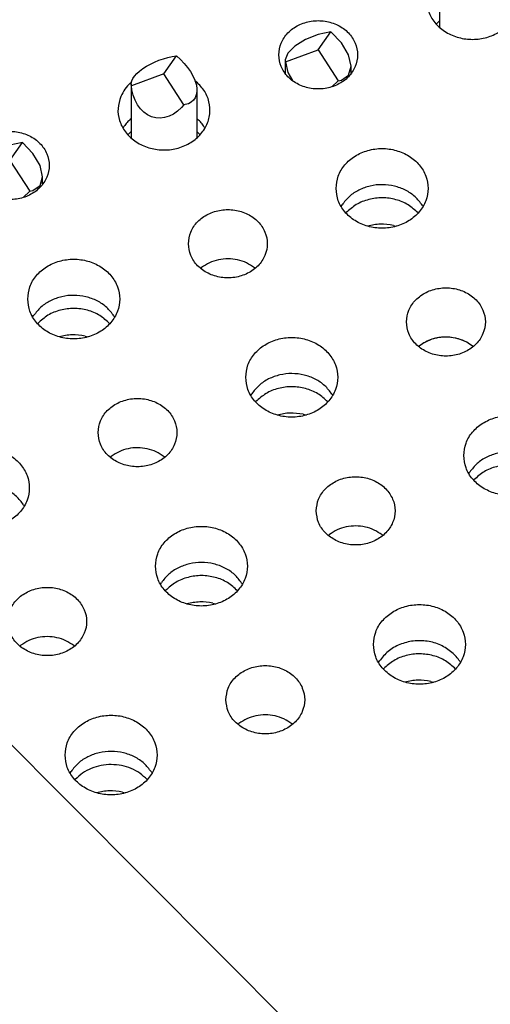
# Model space of a CAD drawing. Header units: inches. Extents: x -129 to 664, y -381 to 179.
# Tile 79 of 109: x -10.76 to -3.6, y -223.15 to -208.17. Entities that reach past the tile are written whole.
import ezdxf

# ---------------------------------------------------------------- set-up
doc = ezdxf.new("R2010")
doc.units = ezdxf.units.IN
doc.layers.add('1', color=7, linetype='Continuous')
doc.dimstyles.get("Standard").update_dxf_attribs({"dimtxt": 0.18, "dimasz": 0.18, "dimexe": 0.18, "dimexo": 0.0625, "dimgap": 0.09, "dimtad": 0, "dimtih": 1, "dimtoh": 1, "dimdec": 4, "dimzin": 0, "dimdsep": 46, "dimtxsty": 'Standard', "dimcen": 0.09, "dimadec": 0, "dimazin": 0, "dimtfac": 1, "dimtdec": 4, "dimtofl": 0, "dimtmove": 0, "dimatfit": 3, "dimfxl": 1, "dimtolj": 1, "dimtzin": 0, "dimarcsym": 0})

# ---------------------------------------------------------------- blocks, each defined once
blk = doc.blocks.new('gnd_pogo_bot_1400-1715_2_25__63', base_point=(-11.408, -210.877))
at = {"color": 7, "linetype": 'Continuous'}
for p, q in [((-11.1, -210.155), (-11.262, -210.256)), ((-10.908, -210.079), (-11.1, -210.155)), ((-10.908, -210.314), (-10.717, -210.039)), ((-10.717, -210.039), (-10.908, -210.079)), ((-10.555, -210.206), (-10.717, -210.039)), ((-11.404, -210.495), (-10.908, -210.314)), ((-11.262, -210.256), (-11.37, -210.365)), ((-10.908, -210.314), (-10.604, -210.782)), ((-10.446, -210.39), (-10.555, -210.206)), ((-11.37, -210.365), (-11.408, -210.466)), ((-11.408, -210.466), (-11.408, -210.675)), ((-11.408, -210.466), (-11.404, -210.495)), ((-10.408, -210.562), (-10.446, -210.39)), ((-11.404, -210.495), (-11.37, -210.656)), ((-10.446, -210.696), (-10.408, -210.562)), ((-10.408, -210.675), (-10.408, -210.562)), ((-11.37, -210.656), (-11.3, -210.782)), ((-10.702, -210.877), (-10.604, -210.782)), ((-10.604, -210.782), (-10.555, -210.772)), ((-10.555, -210.772), (-10.446, -210.696))]:
    blk.add_line(p, q, dxfattribs=at)
blk = doc.blocks.new('gnd_pogo_bot_1400-1715_2_24__64', base_point=(-6.715, -209.193))
at = {"color": 7, "linetype": 'Continuous'}
for p, q in [((-6.215, -208.63), (-6.024, -208.355)), ((-6.024, -208.355), (-6.215, -208.396)), ((-5.861, -208.522), (-6.024, -208.355)), ((-6.406, -208.472), (-6.568, -208.572)), ((-6.215, -208.396), (-6.406, -208.472)), ((-5.753, -208.706), (-5.861, -208.522)), ((-6.677, -208.681), (-6.715, -208.783)), ((-6.711, -208.812), (-6.215, -208.63)), ((-6.568, -208.572), (-6.677, -208.681)), ((-6.215, -208.63), (-5.911, -209.099)), ((-6.715, -208.783), (-6.715, -208.992)), ((-6.715, -208.783), (-6.711, -208.812)), ((-6.711, -208.812), (-6.677, -208.973)), ((-5.715, -208.878), (-5.753, -208.706)), ((-6.677, -208.973), (-6.607, -209.098)), ((-5.753, -209.013), (-5.715, -208.878)), ((-5.715, -208.992), (-5.715, -208.878)), ((-6.009, -209.193), (-5.911, -209.099)), ((-5.911, -209.099), (-5.861, -209.089)), ((-5.861, -209.089), (-5.753, -209.013))]:
    blk.add_line(p, q, dxfattribs=at)
blk = doc.blocks.new('ground_pin_set_2__84', base_point=(-63.857, -215.434))
for name, p in [('gnd_pogo_bot_1400-1715_2_24__64', (-6.715, -209.193)), ('gnd_pogo_bot_1400-1715_2_25__63', (-11.408, -210.877))]:
    blk.add_blockref(name, p)
blk = doc.blocks.new('insulator_top2_E7018-25457__90', base_point=(-86.509, -231.663))
at = {"color": 7, "linetype": 'Continuous'}
for p, q in [((-9.069, -209.13), (-9.057, -209.119)), ((-9.069, -209.68), (-9.062, -209.673)), ((-8.062, -209.673), (-8.049, -209.684)), ((-9.185, -209.822), (-9.171, -209.798)), ((-7.949, -209.804), (-7.938, -209.823)), ((-5.866, -211.013), (-5.852, -210.989)), ((-4.63, -210.994), (-4.619, -211.013)), ((-8.004, -211.954), (-7.989, -211.942)), ((-7.185, -211.945), (-7.175, -211.955)), ((-10.56, -212.697), (-10.545, -212.673)), ((-9.324, -212.678), (-9.313, -212.697)), ((-4.686, -213.145), (-4.671, -213.132)), ((-3.867, -213.136), (-3.856, -213.145)), ((-7.241, -213.887), (-7.227, -213.863)), ((-6.005, -213.868), (-5.994, -213.887)), ((-9.379, -214.829), (-9.364, -214.816)), ((-8.56, -214.82), (-8.549, -214.829)), ((-3.922, -215.077), (-3.908, -215.053)), ((-10.698, -215.552), (-10.687, -215.571)), ((-6.06, -216.019), (-6.045, -216.006)), ((-5.241, -216.01), (-5.231, -216.019)), ((-8.616, -216.761), (-8.601, -216.737)), ((-7.38, -216.742), (-7.369, -216.761)), ((-10.754, -217.703), (-10.739, -217.69)), ((-9.934, -217.694), (-9.924, -217.703)), ((-5.297, -217.952), (-5.283, -217.928)), ((-4.061, -217.933), (-4.05, -217.952)), ((-7.435, -218.893), (-7.42, -218.881)), ((-6.616, -218.884), (-6.605, -218.893)), ((-9.99, -219.635), (-9.976, -219.611)), ((-8.754, -219.617), (-8.743, -219.635))]:
    blk.add_line(p, q, dxfattribs=at)
for points, knots in [([(-4.525, -207.655), (-4.544, -207.715), (-4.582, -207.835), (-4.553, -208.028), (-4.463, -208.202), (-4.316, -208.342), (-4.128, -208.437), (-3.917, -208.478), (-3.701, -208.462), (-3.501, -208.391), (-3.334, -208.27), (-3.216, -208.109), (-3.16, -207.923), (-3.174, -207.732), (-3.253, -207.551), (-3.348, -207.461), (-3.397, -207.416)], [0, 0, 0, 0, 0.187718, 0.374627, 0.56626, 0.766113, 0.974437, 1.188489, 1.403674, 1.615047, 1.818863, 2.013931, 2.202348, 2.388981, 2.579486, 2.777832, 2.777832, 2.777832, 2.777832]), ([(-6.815, -208.705), (-6.808, -208.766), (-6.793, -208.89), (-6.679, -209.05), (-6.518, -209.166), (-6.32, -209.228), (-6.11, -209.228), (-5.913, -209.166), (-5.749, -209.05), (-5.641, -208.89), (-5.602, -208.705), (-5.641, -208.521), (-5.749, -208.361), (-5.913, -208.244), (-6.11, -208.183), (-6.32, -208.183), (-6.518, -208.244), (-6.679, -208.361), (-6.793, -208.521), (-6.808, -208.645), (-6.815, -208.705)], [0, 0, 0, 0, 0.181365, 0.369194, 0.566516, 0.771824, 0.980202, 1.18551, 1.382833, 1.570662, 1.752027, 1.933392, 2.121221, 2.318543, 2.523851, 2.732229, 2.937537, 3.134859, 3.322688, 3.504053, 3.504053, 3.504053, 3.504053]), ([(-9.219, -209.338), (-9.237, -209.399), (-9.275, -209.519), (-9.247, -209.712), (-9.156, -209.885), (-9.009, -210.026), (-8.821, -210.12), (-8.61, -210.161), (-8.395, -210.146), (-8.194, -210.074), (-8.027, -209.953), (-7.909, -209.793), (-7.853, -209.607), (-7.867, -209.415), (-7.946, -209.234), (-8.041, -209.145), (-8.09, -209.099)], [0, 0, 0, 0, 0.187718, 0.374627, 0.56626, 0.766112, 0.974436, 1.188488, 1.403674, 1.615047, 1.818862, 2.01393, 2.202347, 2.38898, 2.579485, 2.777831, 2.777831, 2.777831, 2.777831]), ([(-9.069, -209.13), (-9.1, -209.161), (-9.161, -209.222), (-9.2, -209.3), (-9.219, -209.338)], [0, 0, 0, 0, 0.1309207, 0.2582689, 0.2582689, 0.2582689, 0.2582689]), ([(-9.069, -209.68), (-9.088, -209.698), (-9.126, -209.734), (-9.156, -209.777), (-9.171, -209.798)], [0, 0, 0, 0, 0.0791025, 0.1568401, 0.1568401, 0.1568401, 0.1568401]), ([(-7.949, -209.804), (-7.964, -209.782), (-7.993, -209.739), (-8.03, -209.703), (-8.049, -209.684)], [0, 0, 0, 0, 0.077629, 0.1566161, 0.1566161, 0.1566161, 0.1566161]), ([(-11.508, -210.389), (-11.501, -210.45), (-11.486, -210.574), (-11.373, -210.733), (-11.211, -210.85), (-11.013, -210.911), (-10.804, -210.911), (-10.606, -210.85), (-10.443, -210.733), (-10.334, -210.574), (-10.296, -210.389), (-10.334, -210.204), (-10.443, -210.044), (-10.606, -209.928), (-10.804, -209.867), (-11.013, -209.867), (-11.211, -209.928), (-11.373, -210.044), (-11.486, -210.204), (-11.501, -210.328), (-11.508, -210.389)], [0, 0, 0, 0, 0.181365, 0.369194, 0.566516, 0.771824, 0.980202, 1.18551, 1.382833, 1.570662, 1.752027, 1.933392, 2.121221, 2.318543, 2.523851, 2.732229, 2.937537, 3.134859, 3.322688, 3.504053, 3.504053, 3.504053, 3.504053]), ([(-5.943, -210.738), (-5.936, -210.801), (-5.922, -210.931), (-5.815, -211.103), (-5.658, -211.238), (-5.46, -211.324), (-5.243, -211.354), (-5.026, -211.324), (-4.828, -211.238), (-4.67, -211.103), (-4.567, -210.931), (-4.531, -210.738), (-4.567, -210.544), (-4.67, -210.372), (-4.828, -210.237), (-5.026, -210.151), (-5.243, -210.121), (-5.46, -210.151), (-5.658, -210.237), (-5.815, -210.372), (-5.922, -210.544), (-5.936, -210.674), (-5.943, -210.738)], [0, 0, 0, 0, 0.190439, 0.386512, 0.591376, 0.804667, 1.023004, 1.241341, 1.454632, 1.659496, 1.855569, 2.046008, 2.236447, 2.43252, 2.637384, 2.850675, 3.069012, 3.287349, 3.50064, 3.705504, 3.901578, 4.092016, 4.092016, 4.092016, 4.092016]), ([(-4.63, -210.994), (-4.665, -210.949), (-4.735, -210.857), (-4.885, -210.759), (-5.055, -210.696), (-5.239, -210.674), (-5.424, -210.694), (-5.595, -210.756), (-5.746, -210.853), (-5.817, -210.944), (-5.852, -210.989)], [0, 0, 0, 0, 0.169498, 0.34549, 0.526995, 0.711654, 0.896375, 1.078051, 1.254284, 1.424029, 1.424029, 1.424029, 1.424029]), ([(-8.19, -211.579), (-8.182, -211.64), (-8.167, -211.764), (-8.054, -211.924), (-7.892, -212.04), (-7.694, -212.102), (-7.485, -212.102), (-7.287, -212.04), (-7.124, -211.924), (-7.015, -211.764), (-6.977, -211.579), (-7.015, -211.395), (-7.124, -211.235), (-7.287, -211.118), (-7.485, -211.057), (-7.694, -211.057), (-7.892, -211.118), (-8.054, -211.235), (-8.167, -211.395), (-8.182, -211.519), (-8.19, -211.579)], [0, 0, 0, 0, 0.181365, 0.369194, 0.566516, 0.771824, 0.980202, 1.18551, 1.382833, 1.570662, 1.752027, 1.933392, 2.121221, 2.318543, 2.523851, 2.732229, 2.937537, 3.134859, 3.322688, 3.504053, 3.504053, 3.504053, 3.504053]), ([(-10.636, -212.421), (-10.629, -212.485), (-10.615, -212.614), (-10.508, -212.787), (-10.351, -212.922), (-10.153, -213.008), (-9.936, -213.037), (-9.719, -213.008), (-9.522, -212.922), (-9.363, -212.787), (-9.26, -212.614), (-9.224, -212.421), (-9.26, -212.228), (-9.363, -212.055), (-9.522, -211.92), (-9.719, -211.835), (-9.936, -211.805), (-10.153, -211.835), (-10.351, -211.92), (-10.508, -212.055), (-10.615, -212.228), (-10.629, -212.357), (-10.636, -212.421)], [0, 0, 0, 0, 0.190439, 0.386512, 0.591376, 0.804667, 1.023004, 1.241341, 1.454632, 1.659496, 1.855569, 2.046008, 2.236447, 2.43252, 2.637384, 2.850675, 3.069012, 3.287349, 3.50064, 3.705504, 3.901578, 4.092016, 4.092016, 4.092016, 4.092016]), ([(-7.185, -211.945), (-7.224, -211.919), (-7.303, -211.865), (-7.441, -211.821), (-7.586, -211.804), (-7.732, -211.82), (-7.871, -211.863), (-7.95, -211.916), (-7.989, -211.942)], [0, 0, 0, 0, 0.1402464, 0.2843157, 0.4305323, 0.5767943, 0.7209909, 0.8614206, 0.8614206, 0.8614206, 0.8614206]), ([(-4.871, -212.77), (-4.864, -212.831), (-4.849, -212.954), (-4.735, -213.114), (-4.574, -213.231), (-4.376, -213.292), (-4.166, -213.292), (-3.969, -213.231), (-3.805, -213.114), (-3.697, -212.954), (-3.658, -212.77), (-3.697, -212.585), (-3.805, -212.425), (-3.969, -212.309), (-4.166, -212.248), (-4.376, -212.248), (-4.574, -212.309), (-4.735, -212.425), (-4.849, -212.585), (-4.864, -212.709), (-4.871, -212.77)], [0, 0, 0, 0, 0.181365, 0.369194, 0.566516, 0.771824, 0.980202, 1.18551, 1.382833, 1.570662, 1.752027, 1.933392, 2.121221, 2.318543, 2.523851, 2.732229, 2.937537, 3.134859, 3.322688, 3.504053, 3.504053, 3.504053, 3.504053]), ([(-9.324, -212.678), (-9.358, -212.633), (-9.428, -212.541), (-9.578, -212.443), (-9.749, -212.38), (-9.933, -212.358), (-10.117, -212.378), (-10.288, -212.44), (-10.439, -212.536), (-10.51, -212.628), (-10.545, -212.673)], [0, 0, 0, 0, 0.169498, 0.345491, 0.526995, 0.711654, 0.896376, 1.078052, 1.254285, 1.42403, 1.42403, 1.42403, 1.42403]), ([(-7.318, -213.612), (-7.311, -213.675), (-7.297, -213.805), (-7.189, -213.977), (-7.032, -214.112), (-6.835, -214.198), (-6.618, -214.228), (-6.4, -214.198), (-6.203, -214.112), (-6.045, -213.977), (-5.942, -213.805), (-5.906, -213.612), (-5.942, -213.418), (-6.045, -213.246), (-6.203, -213.111), (-6.4, -213.025), (-6.618, -212.996), (-6.835, -213.025), (-7.032, -213.111), (-7.189, -213.246), (-7.297, -213.418), (-7.311, -213.548), (-7.318, -213.612)], [0, 0, 0, 0, 0.190439, 0.386512, 0.591376, 0.804667, 1.023004, 1.241341, 1.454632, 1.659496, 1.855569, 2.046008, 2.236447, 2.43252, 2.637384, 2.850675, 3.069012, 3.287349, 3.50064, 3.705504, 3.901578, 4.092016, 4.092016, 4.092016, 4.092016]), ([(-3.867, -213.136), (-3.905, -213.11), (-3.984, -213.056), (-4.122, -213.012), (-4.268, -212.995), (-4.413, -213.01), (-4.552, -213.053), (-4.632, -213.106), (-4.671, -213.132)], [0, 0, 0, 0, 0.1402469, 0.2843169, 0.4305342, 0.5767968, 0.7209941, 0.8614245, 0.8614245, 0.8614245, 0.8614245]), ([(-6.005, -213.868), (-6.039, -213.823), (-6.11, -213.731), (-6.259, -213.633), (-6.43, -213.57), (-6.614, -213.548), (-6.798, -213.569), (-6.97, -213.63), (-7.12, -213.727), (-7.192, -213.818), (-7.227, -213.863)], [0, 0, 0, 0, 0.169498, 0.34549, 0.526995, 0.711654, 0.896375, 1.078051, 1.254284, 1.424029, 1.424029, 1.424029, 1.424029]), ([(-9.564, -214.453), (-9.557, -214.514), (-9.542, -214.638), (-9.429, -214.798), (-9.267, -214.914), (-9.069, -214.976), (-8.86, -214.976), (-8.662, -214.914), (-8.499, -214.798), (-8.39, -214.638), (-8.352, -214.453), (-8.39, -214.269), (-8.499, -214.109), (-8.662, -213.992), (-8.86, -213.931), (-9.069, -213.931), (-9.267, -213.992), (-9.429, -214.109), (-9.542, -214.269), (-9.557, -214.393), (-9.564, -214.453)], [0, 0, 0, 0, 0.181365, 0.369194, 0.566516, 0.771824, 0.980202, 1.18551, 1.382833, 1.570662, 1.752027, 1.933392, 2.121221, 2.318543, 2.523851, 2.732229, 2.937537, 3.134859, 3.322688, 3.504053, 3.504053, 3.504053, 3.504053]), ([(-3.999, -214.802), (-3.992, -214.866), (-3.978, -214.995), (-3.871, -215.168), (-3.714, -215.303), (-3.516, -215.389), (-3.299, -215.418), (-3.082, -215.389), (-2.884, -215.303), (-2.726, -215.168), (-2.623, -214.995), (-2.587, -214.802), (-2.623, -214.609), (-2.726, -214.436), (-2.884, -214.301), (-3.082, -214.215), (-3.299, -214.186), (-3.516, -214.215), (-3.714, -214.301), (-3.871, -214.436), (-3.978, -214.609), (-3.992, -214.738), (-3.999, -214.802)], [0, 0, 0, 0, 0.190439, 0.386512, 0.591376, 0.804667, 1.023004, 1.241341, 1.454632, 1.659496, 1.855569, 2.046008, 2.236447, 2.43252, 2.637384, 2.850675, 3.069012, 3.287349, 3.50064, 3.705504, 3.901578, 4.092016, 4.092016, 4.092016, 4.092016]), ([(-12.011, -215.295), (-12.004, -215.359), (-11.99, -215.489), (-11.883, -215.661), (-11.726, -215.796), (-11.528, -215.882), (-11.311, -215.911), (-11.094, -215.882), (-10.896, -215.796), (-10.738, -215.661), (-10.635, -215.489), (-10.599, -215.295), (-10.635, -215.102), (-10.738, -214.929), (-10.896, -214.794), (-11.094, -214.709), (-11.311, -214.679), (-11.528, -214.709), (-11.726, -214.794), (-11.883, -214.929), (-11.99, -215.102), (-12.004, -215.231), (-12.011, -215.295)], [0, 0, 0, 0, 0.190439, 0.386512, 0.591376, 0.804667, 1.023004, 1.241341, 1.454632, 1.659496, 1.855569, 2.046008, 2.236447, 2.43252, 2.637384, 2.850675, 3.069012, 3.287349, 3.50064, 3.705504, 3.901578, 4.092016, 4.092016, 4.092016, 4.092016]), ([(-8.56, -214.82), (-8.599, -214.793), (-8.677, -214.739), (-8.816, -214.695), (-8.961, -214.678), (-9.107, -214.694), (-9.246, -214.737), (-9.325, -214.79), (-9.364, -214.816)], [0, 0, 0, 0, 0.1402465, 0.2843159, 0.4305326, 0.5767946, 0.7209912, 0.861421, 0.861421, 0.861421, 0.861421]), ([(-2.686, -215.059), (-2.721, -215.014), (-2.791, -214.922), (-2.941, -214.824), (-3.111, -214.761), (-3.295, -214.739), (-3.48, -214.759), (-3.651, -214.821), (-3.802, -214.917), (-3.873, -215.009), (-3.908, -215.053)], [0, 0, 0, 0, 0.169498, 0.345491, 0.526995, 0.711654, 0.896376, 1.078051, 1.254285, 1.42403, 1.42403, 1.42403, 1.42403]), ([(-6.246, -215.644), (-6.238, -215.705), (-6.223, -215.829), (-6.11, -215.988), (-5.948, -216.105), (-5.75, -216.166), (-5.541, -216.166), (-5.343, -216.105), (-5.18, -215.988), (-5.071, -215.829), (-5.033, -215.644), (-5.071, -215.459), (-5.18, -215.299), (-5.343, -215.183), (-5.541, -215.122), (-5.75, -215.122), (-5.948, -215.183), (-6.11, -215.299), (-6.223, -215.459), (-6.238, -215.583), (-6.246, -215.644)], [0, 0, 0, 0, 0.181365, 0.369194, 0.566516, 0.771824, 0.980202, 1.18551, 1.382833, 1.570662, 1.752027, 1.933392, 2.121221, 2.318543, 2.523851, 2.732229, 2.937537, 3.134859, 3.322688, 3.504053, 3.504053, 3.504053, 3.504053]), ([(-10.698, -215.552), (-10.733, -215.507), (-10.803, -215.415), (-10.953, -215.317), (-11.123, -215.254), (-11.307, -215.232), (-11.492, -215.252), (-11.663, -215.314), (-11.814, -215.41), (-11.885, -215.502), (-11.92, -215.547)], [0, 0, 0, 0, 0.169498, 0.345491, 0.526995, 0.711654, 0.896375, 1.078051, 1.254285, 1.42403, 1.42403, 1.42403, 1.42403]), ([(-5.241, -216.01), (-5.28, -215.984), (-5.359, -215.93), (-5.497, -215.886), (-5.642, -215.869), (-5.788, -215.884), (-5.927, -215.927), (-6.006, -215.98), (-6.045, -216.006)], [0, 0, 0, 0, 0.140247, 0.284317, 0.4305344, 0.5767971, 0.7209944, 0.8614249, 0.8614249, 0.8614249, 0.8614249]), ([(-8.692, -216.486), (-8.685, -216.549), (-8.671, -216.679), (-8.564, -216.851), (-8.407, -216.987), (-8.209, -217.072), (-7.992, -217.102), (-7.775, -217.072), (-7.578, -216.987), (-7.419, -216.851), (-7.316, -216.679), (-7.28, -216.486), (-7.316, -216.292), (-7.419, -216.12), (-7.578, -215.985), (-7.775, -215.899), (-7.992, -215.87), (-8.209, -215.899), (-8.407, -215.985), (-8.564, -216.12), (-8.671, -216.292), (-8.685, -216.422), (-8.692, -216.486)], [0, 0, 0, 0, 0.190439, 0.386512, 0.591376, 0.804667, 1.023004, 1.241341, 1.454632, 1.659496, 1.855569, 2.046008, 2.236447, 2.43252, 2.637384, 2.850675, 3.069012, 3.287349, 3.50064, 3.705504, 3.901578, 4.092016, 4.092016, 4.092016, 4.092016]), ([(-7.38, -216.742), (-7.414, -216.697), (-7.484, -216.605), (-7.634, -216.507), (-7.805, -216.444), (-7.989, -216.422), (-8.173, -216.443), (-8.344, -216.504), (-8.495, -216.601), (-8.566, -216.692), (-8.601, -216.737)], [0, 0, 0, 0, 0.169498, 0.34549, 0.526994, 0.711654, 0.896375, 1.078051, 1.254284, 1.424029, 1.424029, 1.424029, 1.424029]), ([(-10.939, -217.327), (-10.932, -217.388), (-10.917, -217.512), (-10.803, -217.672), (-10.641, -217.788), (-10.443, -217.85), (-10.234, -217.85), (-10.036, -217.788), (-9.873, -217.672), (-9.765, -217.512), (-9.726, -217.327), (-9.765, -217.143), (-9.873, -216.983), (-10.036, -216.867), (-10.234, -216.805), (-10.443, -216.805), (-10.641, -216.867), (-10.803, -216.983), (-10.917, -217.143), (-10.932, -217.267), (-10.939, -217.327)], [0, 0, 0, 0, 0.181365, 0.369194, 0.566516, 0.771824, 0.980202, 1.18551, 1.382833, 1.570662, 1.752027, 1.933392, 2.121221, 2.318543, 2.523851, 2.732229, 2.937537, 3.134859, 3.322688, 3.504053, 3.504053, 3.504053, 3.504053]), ([(-5.374, -217.676), (-5.367, -217.74), (-5.353, -217.869), (-5.245, -218.042), (-5.088, -218.177), (-4.891, -218.263), (-4.674, -218.292), (-4.456, -218.263), (-4.259, -218.177), (-4.101, -218.042), (-3.998, -217.869), (-3.962, -217.676), (-3.998, -217.483), (-4.101, -217.31), (-4.259, -217.175), (-4.456, -217.089), (-4.674, -217.06), (-4.891, -217.089), (-5.088, -217.175), (-5.245, -217.31), (-5.353, -217.483), (-5.367, -217.612), (-5.374, -217.676)], [0, 0, 0, 0, 0.190439, 0.386512, 0.591376, 0.804667, 1.023004, 1.241341, 1.454632, 1.659496, 1.855569, 2.046008, 2.236447, 2.43252, 2.637384, 2.850675, 3.069012, 3.287349, 3.50064, 3.705504, 3.901578, 4.092016, 4.092016, 4.092016, 4.092016]), ([(-9.934, -217.694), (-9.973, -217.667), (-10.052, -217.614), (-10.19, -217.569), (-10.336, -217.553), (-10.481, -217.568), (-10.62, -217.611), (-10.7, -217.664), (-10.739, -217.69)], [0, 0, 0, 0, 0.1402464, 0.2843157, 0.4305323, 0.5767943, 0.7209908, 0.8614205, 0.8614205, 0.8614205, 0.8614205]), ([(-4.179, -217.798), (-4.234, -217.757), (-4.347, -217.676), (-4.554, -217.62), (-4.768, -217.616), (-4.974, -217.669), (-5.157, -217.771), (-5.241, -217.876), (-5.283, -217.928)], [0, 0, 0, 0, 0.204407, 0.415613, 0.629556, 0.841331, 1.046699, 1.243494, 1.243494, 1.243494, 1.243494]), ([(-4.061, -217.933), (-4.078, -217.908), (-4.112, -217.859), (-4.156, -217.818), (-4.179, -217.798)], [0, 0, 0, 0, 0.0890418, 0.1798801, 0.1798801, 0.1798801, 0.1798801]), ([(-7.62, -218.518), (-7.613, -218.579), (-7.598, -218.703), (-7.485, -218.862), (-7.323, -218.979), (-7.125, -219.04), (-6.915, -219.04), (-6.718, -218.979), (-6.555, -218.862), (-6.446, -218.703), (-6.408, -218.518), (-6.446, -218.333), (-6.555, -218.174), (-6.718, -218.057), (-6.915, -217.996), (-7.125, -217.996), (-7.323, -218.057), (-7.485, -218.174), (-7.598, -218.333), (-7.613, -218.457), (-7.62, -218.518)], [0, 0, 0, 0, 0.181365, 0.369194, 0.566516, 0.771824, 0.980202, 1.18551, 1.382833, 1.570662, 1.752027, 1.933392, 2.121221, 2.318543, 2.523851, 2.732229, 2.937537, 3.134859, 3.322688, 3.504053, 3.504053, 3.504053, 3.504053]), ([(-10.067, -219.36), (-10.06, -219.424), (-10.046, -219.553), (-9.939, -219.726), (-9.782, -219.861), (-9.584, -219.946), (-9.367, -219.976), (-9.149, -219.946), (-8.952, -219.861), (-8.794, -219.726), (-8.691, -219.553), (-8.655, -219.36), (-8.691, -219.166), (-8.794, -218.994), (-8.952, -218.859), (-9.149, -218.773), (-9.367, -218.744), (-9.584, -218.773), (-9.782, -218.859), (-9.939, -218.994), (-10.046, -219.166), (-10.06, -219.296), (-10.067, -219.36)], [0, 0, 0, 0, 0.190439, 0.386512, 0.591376, 0.804667, 1.023004, 1.241341, 1.454632, 1.659496, 1.855569, 2.046008, 2.236447, 2.43252, 2.637384, 2.850675, 3.069012, 3.287349, 3.50064, 3.705504, 3.901578, 4.092016, 4.092016, 4.092016, 4.092016]), ([(-6.616, -218.884), (-6.655, -218.858), (-6.733, -218.804), (-6.872, -218.76), (-7.017, -218.743), (-7.163, -218.758), (-7.302, -218.802), (-7.381, -218.854), (-7.42, -218.881)], [0, 0, 0, 0, 0.1402469, 0.2843169, 0.4305342, 0.5767968, 0.720994, 0.8614244, 0.8614244, 0.8614244, 0.8614244]), ([(-8.754, -219.617), (-8.789, -219.571), (-8.859, -219.479), (-9.009, -219.381), (-9.179, -219.318), (-9.363, -219.297), (-9.548, -219.317), (-9.719, -219.378), (-9.87, -219.475), (-9.941, -219.566), (-9.976, -219.611)], [0, 0, 0, 0, 0.169498, 0.34549, 0.526994, 0.711654, 0.896375, 1.078051, 1.254284, 1.424028, 1.424028, 1.424028, 1.424028]), ([(-85.145, -222.002), (-79.473, -223.717), (-68.087, -227.16), (-50.378, -229.925), (-32.439, -230.925), (-14.5, -229.925), (3.208, -227.16), (14.595, -223.717), (20.267, -222.002)], [0, 0, 0, 0, 17.758662, 35.650605, 53.610907, 71.571209, 89.463152, 107.221814, 107.221814, 107.221814, 107.221814]), ([(-85.145, -222.752), (-79.473, -224.467), (-68.087, -227.91), (-50.378, -230.675), (-32.439, -231.675), (-14.5, -230.675), (3.208, -227.91), (14.595, -224.467), (20.267, -222.752)], [0, 0, 0, 0, 17.758662, 35.650605, 53.610907, 71.571208, 89.463152, 107.221814, 107.221814, 107.221814, 107.221814])]:
    blk.add_open_spline(points, degree=3, knots=knots, dxfattribs=at)
blk = doc.blocks.new('sig_pogo_1400-2142_13_8__120', base_point=(-9.07, -209.971))
at = {"color": 7, "linetype": 'Continuous'}
for p, q in [((-8.769, -208.847), (-8.705, -208.816)), ((-8.705, -208.816), (-8.638, -208.789)), ((-8.638, -208.789), (-8.57, -208.765)), ((-8.57, -208.765), (-8.502, -208.746)), ((-8.562, -208.997), (-8.37, -208.722)), ((-8.502, -208.746), (-8.435, -208.732)), ((-8.435, -208.732), (-8.37, -208.722)), ((-8.37, -208.722), (-8.309, -208.777)), ((-8.309, -208.777), (-8.253, -208.835)), ((-8.253, -208.835), (-8.202, -208.897)), ((-8.975, -208.991), (-8.933, -208.953)), ((-8.933, -208.953), (-8.884, -208.916)), ((-8.884, -208.916), (-8.829, -208.88)), ((-8.829, -208.88), (-8.769, -208.847)), ((-8.202, -208.897), (-8.158, -208.961)), ((-8.158, -208.961), (-8.122, -209.025)), ((-9.061, -209.137), (-9.053, -209.103)), ((-8.562, -208.997), (-9.057, -209.179)), ((-9.053, -209.103), (-9.035, -209.067)), ((-9.035, -209.067), (-9.009, -209.029)), ((-9.009, -209.029), (-8.975, -208.991)), ((-8.257, -209.466), (-8.562, -208.997)), ((-8.122, -209.025), (-8.093, -209.089)), ((-8.093, -209.089), (-8.074, -209.151)), ((-9.062, -209.149), (-9.061, -209.137)), ((-9.062, -209.149), (-9.062, -209.971)), ((-9.06, -209.169), (-9.062, -209.149)), ((-9.057, -209.179), (-9.06, -209.169)), ((-9.049, -209.237), (-9.057, -209.179)), ((-9.03, -209.32), (-9.049, -209.237)), ((-8.074, -209.151), (-8.063, -209.21)), ((-8.062, -209.265), (-8.07, -209.315)), ((-8.063, -209.21), (-8.062, -209.244)), ((-8.062, -209.244), (-8.062, -209.971)), ((-8.062, -209.244), (-8.062, -209.265)), ((-9.002, -209.397), (-9.03, -209.32)), ((-8.965, -209.466), (-9.002, -209.397)), ((-8.148, -209.427), (-8.19, -209.449)), ((-8.114, -209.397), (-8.148, -209.427)), ((-8.088, -209.36), (-8.114, -209.397)), ((-8.07, -209.315), (-8.088, -209.36)), ((-8.921, -209.527), (-8.965, -209.466)), ((-8.87, -209.578), (-8.921, -209.527)), ((-8.814, -209.619), (-8.87, -209.578)), ((-8.355, -209.562), (-8.418, -209.606)), ((-8.295, -209.507), (-8.355, -209.562)), ((-8.257, -209.466), (-8.295, -209.507)), ((-8.239, -209.463), (-8.257, -209.466)), ((-8.19, -209.449), (-8.239, -209.463)), ((-8.753, -209.647), (-8.814, -209.619)), ((-8.688, -209.664), (-8.753, -209.647)), ((-8.621, -209.668), (-8.688, -209.664)), ((-8.553, -209.659), (-8.621, -209.668)), ((-8.485, -209.639), (-8.553, -209.659)), ((-8.418, -209.606), (-8.485, -209.639)), ((-9.07, -209.963), (-9.062, -209.951)), ((-8.062, -209.951), (-8.053, -209.963))]:
    blk.add_line(p, q, dxfattribs=at)
blk = doc.blocks.new('sig_pogo_1400-2142_13_7__121', base_point=(-4.377, -208.287))
at = {"color": 7, "linetype": 'Continuous'}
for p, q in [((-3.868, -207.314), (-3.677, -207.038)), ((-3.742, -207.048), (-3.677, -207.038)), ((-3.677, -207.038), (-3.616, -207.093)), ((-4.135, -207.196), (-4.075, -207.163)), ((-4.075, -207.163), (-4.011, -207.132)), ((-4.011, -207.132), (-3.945, -207.105)), ((-3.945, -207.105), (-3.877, -207.081)), ((-3.877, -207.081), (-3.809, -207.062)), ((-3.809, -207.062), (-3.742, -207.048)), ((-3.616, -207.093), (-3.559, -207.152)), ((-3.559, -207.152), (-3.509, -207.214)), ((-3.868, -207.314), (-4.364, -207.495)), ((-4.316, -207.345), (-4.282, -207.307)), ((-4.282, -207.307), (-4.239, -207.269)), ((-4.239, -207.269), (-4.19, -207.232)), ((-4.19, -207.232), (-4.135, -207.196)), ((-3.564, -207.782), (-3.868, -207.314)), ((-3.509, -207.214), (-3.465, -207.277)), ((-3.465, -207.277), (-3.428, -207.341)), ((-4.368, -207.454), (-4.359, -207.419)), ((-4.368, -207.465), (-4.368, -207.454)), ((-4.368, -207.465), (-4.368, -208.287)), ((-4.366, -207.485), (-4.368, -207.465)), ((-4.364, -207.495), (-4.366, -207.485)), ((-4.359, -207.419), (-4.342, -207.383)), ((-4.342, -207.383), (-4.316, -207.345)), ((-3.428, -207.341), (-3.4, -207.405)), ((-3.4, -207.405), (-3.381, -207.467)), ((-3.381, -207.467), (-3.37, -207.526)), ((-4.356, -207.553), (-4.364, -207.495)), ((-4.336, -207.636), (-4.356, -207.553)), ((-4.308, -207.713), (-4.336, -207.636)), ((-3.377, -207.632), (-3.394, -207.676)), ((-3.369, -207.582), (-3.377, -207.632)), ((-3.37, -207.526), (-3.368, -207.561)), ((-3.368, -207.561), (-3.369, -207.582)), ((-3.368, -207.561), (-3.368, -208.287)), ((-4.272, -207.783), (-4.308, -207.713)), ((-4.228, -207.844), (-4.272, -207.783)), ((-3.564, -207.782), (-3.601, -207.824)), ((-3.546, -207.779), (-3.564, -207.782)), ((-3.497, -207.766), (-3.546, -207.779)), ((-3.455, -207.744), (-3.497, -207.766)), ((-3.42, -207.714), (-3.455, -207.744)), ((-3.394, -207.676), (-3.42, -207.714)), ((-4.177, -207.895), (-4.228, -207.844)), ((-4.121, -207.935), (-4.177, -207.895)), ((-4.06, -207.964), (-4.121, -207.935)), ((-3.725, -207.922), (-3.792, -207.955)), ((-3.661, -207.878), (-3.725, -207.922)), ((-3.601, -207.824), (-3.661, -207.878)), ((-3.995, -207.98), (-4.06, -207.964)), ((-3.928, -207.984), (-3.995, -207.98)), ((-3.86, -207.976), (-3.928, -207.984)), ((-3.792, -207.955), (-3.86, -207.976)), ((-4.377, -208.279), (-4.368, -208.268)), ((-3.368, -208.268), (-3.36, -208.279))]:
    blk.add_line(p, q, dxfattribs=at)
blk = doc.blocks.new('signal_pin_set__142', base_point=(-77.632, -244.805))
for name, p in [('sig_pogo_1400-2142_13_7__121', (-4.377, -208.287)), ('sig_pogo_1400-2142_13_8__120', (-9.07, -209.971))]:
    blk.add_blockref(name, p)
blk = doc.blocks.new('insulator_top1_E7018-25456__154', base_point=(-86.509, -232.063))
at = {"color": 7, "linetype": 'Continuous'}
for p, q in [((-4.418, -208.238), (-4.413, -208.233)), ((-4.376, -208.196), (-4.368, -208.19)), ((-9.069, -209.88), (-9.062, -209.873)), ((-8.062, -209.873), (-8.049, -209.884)), ((-9.111, -209.922), (-9.107, -209.917)), ((-5.792, -211.112), (-5.788, -211.107)), ((-5.07, -211.3), (-5.023, -211.312)), ((-8.004, -211.954), (-7.989, -211.942)), ((-7.185, -211.945), (-7.175, -211.955)), ((-10.486, -212.796), (-10.481, -212.791)), ((-9.763, -212.984), (-9.716, -212.996)), ((-4.686, -213.145), (-4.671, -213.132)), ((-3.867, -213.136), (-3.856, -213.145)), ((-7.167, -213.986), (-7.163, -213.981)), ((-6.444, -214.174), (-6.397, -214.187)), ((-9.379, -214.829), (-9.364, -214.816)), ((-8.56, -214.82), (-8.549, -214.829)), ((-3.848, -215.177), (-3.844, -215.172)), ((-6.06, -216.019), (-6.045, -216.006)), ((-5.241, -216.01), (-5.231, -216.019)), ((-8.542, -216.86), (-8.537, -216.855)), ((-7.819, -217.048), (-7.772, -217.061)), ((-10.754, -217.703), (-10.739, -217.69)), ((-9.934, -217.694), (-9.924, -217.703)), ((-5.223, -218.051), (-5.219, -218.046)), ((-4.5, -218.239), (-4.453, -218.251)), ((-7.435, -218.893), (-7.42, -218.881)), ((-6.616, -218.884), (-6.605, -218.893)), ((-9.916, -219.735), (-9.912, -219.729)), ((-9.194, -219.922), (-9.146, -219.935))]:
    blk.add_line(p, q, dxfattribs=at)
for points, knots in [([(-4.376, -208.196), (-4.382, -208.202), (-4.395, -208.214), (-4.407, -208.227), (-4.413, -208.233)], [0, 0, 0, 0, 0.02653786, 0.05291996, 0.05291996, 0.05291996, 0.05291996]), ([(-9.069, -209.88), (-9.075, -209.886), (-9.088, -209.898), (-9.101, -209.91), (-9.107, -209.917)], [0, 0, 0, 0, 0.02653737, 0.05291897, 0.05291897, 0.05291897, 0.05291897]), ([(-8.012, -209.922), (-8.018, -209.915), (-8.03, -209.902), (-8.043, -209.89), (-8.049, -209.884)], [0, 0, 0, 0, 0.02634387, 0.05284329, 0.05284329, 0.05284329, 0.05284329]), ([(-4.693, -211.112), (-4.742, -211.068), (-4.841, -210.977), (-5.033, -210.901), (-5.239, -210.872), (-5.446, -210.899), (-5.639, -210.974), (-5.739, -211.063), (-5.788, -211.107)], [0, 0, 0, 0, 0.196081, 0.399663, 0.607702, 0.815819, 1.019615, 1.215977, 1.215977, 1.215977, 1.215977]), ([(-5.07, -211.3), (-5.136, -211.29), (-5.268, -211.269), (-5.399, -211.298), (-5.464, -211.312)], [0, 0, 0, 0, 0.1989562, 0.3974105, 0.3974105, 0.3974105, 0.3974105]), ([(-7.185, -211.945), (-7.224, -211.919), (-7.303, -211.865), (-7.441, -211.821), (-7.586, -211.804), (-7.732, -211.82), (-7.871, -211.863), (-7.95, -211.916), (-7.989, -211.942)], [0, 0, 0, 0, 0.1402464, 0.2843157, 0.4305323, 0.5767943, 0.7209909, 0.8614206, 0.8614206, 0.8614206, 0.8614206]), ([(-9.387, -212.796), (-9.435, -212.751), (-9.534, -212.661), (-9.726, -212.584), (-9.933, -212.556), (-10.139, -212.582), (-10.332, -212.657), (-10.432, -212.747), (-10.481, -212.791)], [0, 0, 0, 0, 0.196081, 0.399663, 0.607702, 0.815819, 1.019615, 1.215977, 1.215977, 1.215977, 1.215977]), ([(-9.763, -212.984), (-9.829, -212.974), (-9.961, -212.953), (-10.092, -212.982), (-10.157, -212.996)], [0, 0, 0, 0, 0.1989569, 0.397412, 0.397412, 0.397412, 0.397412]), ([(-4.268, -213), (-4.305, -213.002), (-4.378, -213.005), (-4.484, -213.031), (-4.584, -213.072), (-4.642, -213.112), (-4.671, -213.132)], [0, 0, 0, 0, 0.1099025, 0.2189232, 0.3262526, 0.4312741, 0.4312741, 0.4312741, 0.4312741]), ([(-3.867, -213.136), (-3.895, -213.116), (-3.953, -213.075), (-4.052, -213.033), (-4.158, -213.006), (-4.231, -213.002), (-4.268, -213)], [0, 0, 0, 0, 0.1048802, 0.2120951, 0.3210415, 0.4309181, 0.4309181, 0.4309181, 0.4309181]), ([(-6.068, -213.986), (-6.117, -213.942), (-6.216, -213.851), (-6.407, -213.775), (-6.614, -213.746), (-6.821, -213.773), (-7.013, -213.848), (-7.114, -213.937), (-7.163, -213.981)], [0, 0, 0, 0, 0.196081, 0.399663, 0.607702, 0.815819, 1.019615, 1.215977, 1.215977, 1.215977, 1.215977]), ([(-6.444, -214.174), (-6.511, -214.164), (-6.643, -214.144), (-6.773, -214.172), (-6.839, -214.186)], [0, 0, 0, 0, 0.1989565, 0.3974111, 0.3974111, 0.3974111, 0.3974111]), ([(-8.56, -214.82), (-8.599, -214.793), (-8.677, -214.739), (-8.816, -214.695), (-8.961, -214.678), (-9.107, -214.694), (-9.246, -214.737), (-9.325, -214.79), (-9.364, -214.816)], [0, 0, 0, 0, 0.1402465, 0.2843159, 0.4305326, 0.5767946, 0.7209912, 0.861421, 0.861421, 0.861421, 0.861421]), ([(-2.749, -215.177), (-2.798, -215.132), (-2.897, -215.042), (-3.089, -214.965), (-3.295, -214.937), (-3.502, -214.963), (-3.695, -215.038), (-3.795, -215.128), (-3.844, -215.172)], [0, 0, 0, 0, 0.19608, 0.399663, 0.607702, 0.815819, 1.019614, 1.215977, 1.215977, 1.215977, 1.215977]), ([(-5.241, -216.01), (-5.28, -215.984), (-5.359, -215.93), (-5.497, -215.886), (-5.642, -215.869), (-5.788, -215.884), (-5.927, -215.927), (-6.006, -215.98), (-6.045, -216.006)], [0, 0, 0, 0, 0.140247, 0.284317, 0.4305344, 0.5767971, 0.7209944, 0.8614249, 0.8614249, 0.8614249, 0.8614249]), ([(-7.443, -216.86), (-7.491, -216.816), (-7.59, -216.725), (-7.782, -216.649), (-7.989, -216.62), (-8.195, -216.647), (-8.388, -216.722), (-8.488, -216.811), (-8.537, -216.855)], [0, 0, 0, 0, 0.196081, 0.399663, 0.607702, 0.815819, 1.019615, 1.215977, 1.215977, 1.215977, 1.215977]), ([(-7.819, -217.048), (-7.885, -217.038), (-8.017, -217.018), (-8.148, -217.046), (-8.213, -217.061)], [0, 0, 0, 0, 0.1989563, 0.3974107, 0.3974107, 0.3974107, 0.3974107]), ([(-9.934, -217.694), (-9.973, -217.667), (-10.052, -217.614), (-10.19, -217.569), (-10.336, -217.553), (-10.481, -217.568), (-10.62, -217.611), (-10.7, -217.664), (-10.739, -217.69)], [0, 0, 0, 0, 0.1402464, 0.2843157, 0.4305323, 0.5767943, 0.7209908, 0.8614205, 0.8614205, 0.8614205, 0.8614205]), ([(-4.124, -218.051), (-4.173, -218.006), (-4.272, -217.916), (-4.463, -217.839), (-4.67, -217.811), (-4.877, -217.837), (-5.069, -217.912), (-5.169, -218.002), (-5.219, -218.046)], [0, 0, 0, 0, 0.19608, 0.399663, 0.607702, 0.815819, 1.019614, 1.215977, 1.215977, 1.215977, 1.215977]), ([(-4.5, -218.239), (-4.567, -218.229), (-4.699, -218.208), (-4.829, -218.237), (-4.895, -218.251)], [0, 0, 0, 0, 0.1989553, 0.3974086, 0.3974086, 0.3974086, 0.3974086]), ([(-6.616, -218.884), (-6.655, -218.858), (-6.733, -218.804), (-6.872, -218.76), (-7.017, -218.743), (-7.163, -218.758), (-7.302, -218.802), (-7.381, -218.854), (-7.42, -218.881)], [0, 0, 0, 0, 0.1402469, 0.2843169, 0.4305342, 0.5767968, 0.720994, 0.8614244, 0.8614244, 0.8614244, 0.8614244]), ([(-9.363, -219.504), (-9.416, -219.506), (-9.52, -219.512), (-9.668, -219.558), (-9.803, -219.627), (-9.876, -219.696), (-9.912, -219.729)], [0, 0, 0, 0, 0.1565258, 0.3111862, 0.4623812, 0.609114, 0.609114, 0.609114, 0.609114]), ([(-8.817, -219.734), (-8.853, -219.7), (-8.925, -219.631), (-9.059, -219.56), (-9.207, -219.513), (-9.311, -219.507), (-9.363, -219.504)], [0, 0, 0, 0, 0.1465197, 0.2975286, 0.4520632, 0.608545, 0.608545, 0.608545, 0.608545]), ([(-9.194, -219.922), (-9.26, -219.912), (-9.392, -219.892), (-9.523, -219.92), (-9.588, -219.935)], [0, 0, 0, 0, 0.1989565, 0.397411, 0.397411, 0.397411, 0.397411]), ([(-85.145, -222.752), (-79.473, -224.467), (-68.087, -227.91), (-50.378, -230.675), (-32.439, -231.675), (-14.5, -230.675), (3.208, -227.91), (14.595, -224.467), (20.267, -222.752)], [0, 0, 0, 0, 17.758662, 35.650605, 53.610907, 71.571208, 89.463152, 107.221814, 107.221814, 107.221814, 107.221814])]:
    blk.add_open_spline(points, degree=3, knots=knots, dxfattribs=at)
blk = doc.blocks.new('segment_160pin_assy_E7018-62555_1__158', base_point=(-86.509, -248.048))
for name, p in [('insulator_top2_E7018-25457__90', (-86.509, -231.663)), ('insulator_top1_E7018-25456__154', (-86.509, -232.063)), ('signal_pin_set__142', (-77.632, -244.805)), ('ground_pin_set_2__84', (-63.857, -215.434))]:
    blk.add_blockref(name, p)
blk = doc.blocks.new('hcdps_segment__159', base_point=(-86.509, -281.006))
blk.add_blockref('segment_160pin_assy_E7018-62555_1__158', (-86.509, -248.048))
blk = doc.blocks.new('gen2', base_point=(-26.051, -218.34))
blk.add_blockref('hcdps_segment__159', (-86.509, -281.006))
blk = doc.blocks.new('1__302', base_point=(-265.051, -517.34))
blk.add_blockref('gen2', (-26.051, -218.34))
blk = doc.blocks.new('hcdps_segment__303', base_point=(-265.051, -519.34))
at = {"layer": '1'}
blk.add_blockref('1__302', (-265.051, -517.34), dxfattribs=at)
blk = doc.blocks.new('NOTES', base_point=(230.762, -181.264))
at = {"layer": '1', "color": 3, "linetype": 'Continuous', "has_arrowhead": 0}
blk.add_leader([(-17.259, -212.808), (25.192, -255.397)], dimstyle='Standard', dxfattribs=at)
blk = doc.blocks.new('HPA1_A', base_point=(-122.38, -374.56))
at = {"layer": '1'}
blk.add_blockref('NOTES', (230.762, -181.264), dxfattribs=at)

msp = doc.modelspace()

# ---------------------------------------------------------------- block references
msp.add_blockref('hcdps_segment__303', (-265.051, -519.34))
at = {"layer": '1'}
msp.add_blockref('HPA1_A', (-122.38, -374.56), dxfattribs=at)

doc.saveas('drawing.dxf')
